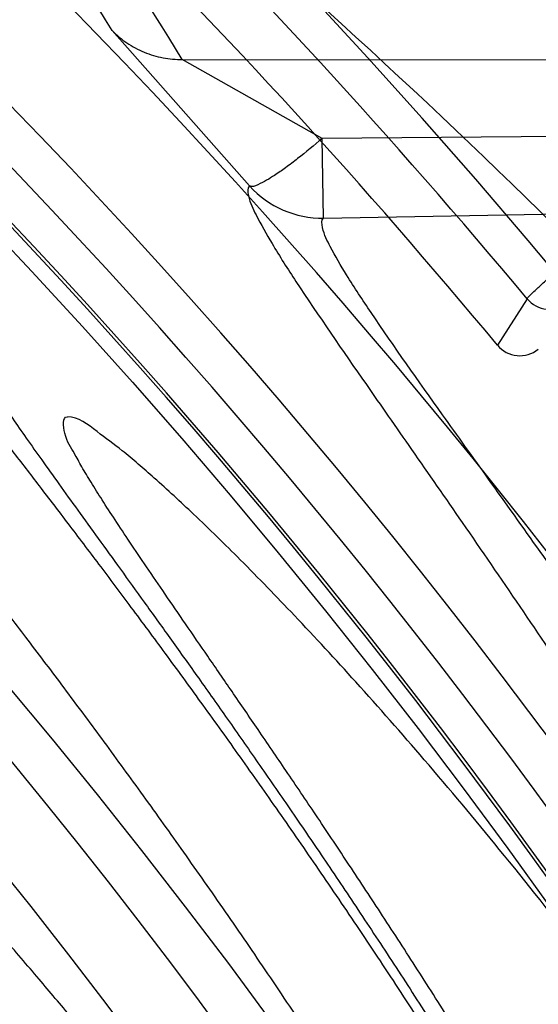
# Model space of a CAD drawing. Header units: millimetres. Extents: x 0 to 297, y 0 to 210.
# Tile 114 of 256: x 145.1857 to 145.2229, y 93.4504 to 93.521. Entities that reach past the tile are written whole.
import ezdxf

# ---------------------------------------------------------------- set-up
doc = ezdxf.new("R2010")
doc.units = ezdxf.units.MM
doc.header["$LTSCALE"] = 16.335
doc.layers.get('0').update_dxf_attribs({"linetype": 'CONTINUOUS'})
for name, color, linetype in [('01_GLOBAL', 7, 'CONTINUOUS'), ('INTFCLR_1', 7, 'CONTINUOUS'), ('INTFCLR_144815', 7, 'CONTINUOUS')]:
    doc.layers.add(name, color=color, linetype=linetype)

msp = doc.modelspace()

# ---------------------------------------------------------------- linework, layer by layer
at = {"color": 7, "linetype": 'Continuous'}
msp.add_circle((145.8748034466, 92.1344639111), 2.66, dxfattribs=at)
at = {"color": 9, "linetype": 'Continuous'}
msp.add_arc((145.8748034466, 92.1344639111), 2.6259090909, 92.9674534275, 177.0325465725, dxfattribs=at)
at = {"layer": '01_GLOBAL', "color": 7, "linetype": 'Continuous'}
msp.add_circle((145.8748034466, 92.1344639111), 2.695, dxfattribs=at)
at = {"layer": 'INTFCLR_1', "color": 6, "linetype": 'Continuous'}
for radius in [0.4224162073, 0.4014439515]:
    msp.add_arc((144.8596077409, 93.1986596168), radius, 270, 90.00000002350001, dxfattribs=at)
at = {"layer": 'INTFCLR_1', "color": 9, "linetype": 'Continuous'}
for points, knots in [([(145.235167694, 93.06803805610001), (145.2359987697, 93.0702994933), (145.2376274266, 93.07486591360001), (145.2407305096, 93.0841265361), (145.2457654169, 93.10074899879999), (145.2504341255, 93.12025903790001), (145.2535169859, 93.1376959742), (145.2548129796, 93.1465996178), (145.2554818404, 93.15174935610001), (145.2570256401, 93.1646779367), (145.2586297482, 93.1867687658), (145.2583725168, 93.2128320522), (145.2571603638, 93.229722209), (145.2563978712, 93.2375211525), (145.2558364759, 93.24270819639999), (145.2541019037, 93.2567080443), (145.2501634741, 93.279125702), (145.2444881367, 93.3010123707), (145.2404287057, 93.31400265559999), (145.2389019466, 93.3186491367), (145.2365792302, 93.32549362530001), (145.2313391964, 93.3398030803), (145.2222901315, 93.3608048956), (145.211984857, 93.38064637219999), (145.2048007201, 93.3928589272), (145.2014430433, 93.39829523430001), (145.1992124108, 93.401838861), (145.1931796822, 93.4111586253), (145.1830706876, 93.4254621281), (145.1690288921, 93.44287479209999), (145.1571354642, 93.4559268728), (145.1488272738, 93.46426968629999), (145.1442335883, 93.4686868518), (145.1378598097, 93.47464399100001), (145.1289384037, 93.4824441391), (145.1192814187, 93.4900126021), (145.1131582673, 93.4943666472), (145.1101748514, 93.49636902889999), (145.1077179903, 93.4979464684), (145.1055301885, 93.4992630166), (145.1036031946, 93.50027403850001), (145.1025200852, 93.5007770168), (145.1016575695, 93.50108464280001), (145.1010609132, 93.5012239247), (145.1005598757, 93.50114822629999), (145.1004622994, 93.50067669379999), (145.1007027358, 93.5001554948), (145.1011202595, 93.49943321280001), (145.1017948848, 93.49852402), (145.1026939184, 93.4974154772), (145.1038249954, 93.4961153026), (145.1051758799, 93.49462279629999), (145.106740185, 93.4929397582), (145.1092045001, 93.4903307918), (145.1127127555, 93.4866635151), (145.1192604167, 93.47979277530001), (145.126411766, 93.4720844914), (145.1329263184, 93.4647171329), (145.1369531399, 93.4600323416), (145.143428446, 93.4523417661), (145.1533417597, 93.43987882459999), (145.1663378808, 93.4217466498), (145.175744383, 93.40694421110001), (145.1819029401, 93.3964078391), (145.1860815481, 93.3889972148), (145.1932904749, 93.3754706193), (145.2029180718, 93.35504416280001), (145.209559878, 93.3380139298), (145.212649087, 93.3291841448)], [0, 0, 0, 0, 0.0103790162, 0.0208837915, 0.0420711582, 0.08518389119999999, 0.1071959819, 0.1183353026, 0.1239410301, 0.1295663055, 0.1744258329, 0.2192337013, 0.2417180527, 0.2473539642, 0.2529903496, 0.2641931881, 0.3081223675, 0.3509244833, 0.3614867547, 0.3667496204, 0.3719934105, 0.3926231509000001, 0.4323812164, 0.470412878, 0.488854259, 0.4934078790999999, 0.4979383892, 0.5068921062, 0.5412323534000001, 0.5733304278, 0.6031976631, 0.6172528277, 0.6240454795, 0.630650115, 0.6548352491, 0.6750685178, 0.6834752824, 0.6871962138, 0.6905460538, 0.6960524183, 0.6981915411, 0.6999110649, 0.7012078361, 0.7020914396, 0.7026255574, 0.7031007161, 0.7038824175, 0.7050749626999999, 0.7066970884, 0.7087489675, 0.7112252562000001, 0.7141187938, 0.7174211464, 0.7211233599, 0.729578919, 0.7392839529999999, 0.762009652, 0.7748693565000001, 0.7816473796, 0.7886214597, 0.8181786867, 0.8502212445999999, 0.8846823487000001, 0.8936821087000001, 0.9027944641, 0.9213301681, 0.9597016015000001, 1, 1, 1, 1]), ([(145.2192099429, 93.32858819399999), (145.2160588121, 93.3373812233), (145.2092828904, 93.35434068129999), (145.1994698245, 93.37466267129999), (145.1921239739, 93.3881167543), (145.1878648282, 93.39548955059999), (145.1815839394, 93.4059779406), (145.1719904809, 93.4207110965), (145.1587431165, 93.4387464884), (145.14864185, 93.45113620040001), (145.1420434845, 93.4587809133), (145.1379380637, 93.4634397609), (145.1312965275, 93.4707650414), (145.124001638, 93.478432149), (145.1173362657, 93.4852461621), (145.1137384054, 93.4889126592), (145.111259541, 93.4914615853), (145.109155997, 93.4936789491), (145.1075467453, 93.4953553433), (145.1039795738, 93.4996598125), (145.1053256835, 93.4996596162)], [0, 0, 0, 0, 0.1351411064, 0.2639657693, 0.3262515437, 0.3568857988, 0.3871506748, 0.5031238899, 0.6110823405, 0.7107727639, 0.7343091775, 0.7571888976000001, 0.8006105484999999, 0.8773801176, 0.9101731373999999, 0.9387430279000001, 0.9512497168, 0.9624026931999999, 0.9805243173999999, 1, 1, 1, 1]), ([(145.1053256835, 93.4996596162), (145.1058354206, 93.4996595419), (145.1084302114, 93.49863302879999), (145.1114097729, 93.4968905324), (145.114679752, 93.49483322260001), (145.1177098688, 93.4928362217), (145.1239326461, 93.4884975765), (145.1337472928, 93.4809600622), (145.1428234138, 93.4731893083), (145.1493077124, 93.4672553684), (145.1539781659, 93.46285851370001), (145.1624222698, 93.4545580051), (145.1745124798, 93.4415729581), (145.1887911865, 93.4242473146), (145.1990766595, 93.4100090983), (145.2052148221, 93.400731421), (145.2074832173, 93.39720574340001), (145.2108964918, 93.3917990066), (145.2181971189, 93.3796576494), (145.2286731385, 93.3599279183), (145.2378781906, 93.33903206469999), (145.2432089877, 93.32479281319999), (145.2455710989, 93.31798419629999), (145.247123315, 93.31336339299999), (145.2512489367, 93.30044977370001), (145.2570185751, 93.2786891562), (145.2610247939, 93.2563880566), (145.262788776, 93.2424626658), (145.2633595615, 93.2373043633), (145.2641347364, 93.22954935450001), (145.2653671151, 93.21275432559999), (145.2656287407, 93.1868333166), (145.2639975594, 93.16486546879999), (145.2624282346, 93.15201095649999), (145.2617481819, 93.1468896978), (145.2604303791, 93.1380345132), (145.2572949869, 93.120689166), (145.2525471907, 93.10128539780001), (145.2474296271, 93.08475977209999), (145.2442749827, 93.0755508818), (145.2426192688, 93.07100993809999), (145.2417743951, 93.0687611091)], [0, 0, 0, 0, 0.0031306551, 0.0166311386, 0.0214593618, 0.0268204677, 0.03892666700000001, 0.0680356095, 0.1027865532, 0.1122690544, 0.1220182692, 0.1421808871, 0.1849821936, 0.2309157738, 0.2799873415, 0.2927705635, 0.2992370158, 0.3057352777, 0.3320402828, 0.3862318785, 0.4428084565, 0.4721382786, 0.4795908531, 0.487069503, 0.5020757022, 0.562848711, 0.6251729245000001, 0.641061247, 0.6490543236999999, 0.6570463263, 0.6889269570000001, 0.7524525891, 0.8160592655, 0.8240370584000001, 0.8319876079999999, 0.8477879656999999, 0.8790177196, 0.9402188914, 0.9703170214, 0.9852457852, 1, 1, 1, 1])]:
    msp.add_open_spline(points, degree=3, knots=knots, dxfattribs=at)
at = {"layer": 'INTFCLR_1', "color": 6, "linetype": 'Continuous'}
for points, knots in [([(145.1350652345, 93.4996596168), (145.1342109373, 93.4996596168), (145.1357546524, 93.496718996), (145.1370803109, 93.4950968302), (145.1392467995, 93.49225027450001), (145.1419201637, 93.4890306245), (145.145337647, 93.4849215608), (145.149332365, 93.4801497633), (145.1536170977, 93.4749597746), (145.1578478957, 93.4697443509), (145.1617862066, 93.46477665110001), (145.1654017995, 93.46011427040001), (145.1686896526, 93.45577766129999), (145.1716611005, 93.4517737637), (145.1743369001, 93.4480934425), (145.176743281, 93.4447208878), (145.1789048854, 93.4416366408), (145.1808385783, 93.4388324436), (145.1825660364, 93.4362898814), (145.1841084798, 93.43398792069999), (145.185490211, 93.43189981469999), (145.1867189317, 93.4300221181), (145.1878098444, 93.42833769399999), (145.1887779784, 93.42682907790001), (145.1896459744, 93.4254651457), (145.1906214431, 93.4239206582), (145.191753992, 93.4221107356), (145.1928766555, 93.42029359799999), (145.1938510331, 93.4187005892), (145.1946912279, 93.4173162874), (145.1956155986, 93.415780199), (145.1966371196, 93.4140663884), (145.1977643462, 93.41215452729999), (145.1990081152, 93.4100186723), (145.2003754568, 93.4076384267), (145.201880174, 93.4049787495), (145.2035347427, 93.4020034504), (145.2053542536, 93.39866660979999), (145.2073580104, 93.3949100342), (145.2095596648, 93.3906775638), (145.2119715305, 93.3859042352), (145.214608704, 93.3805105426), (145.2174929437, 93.37438539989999), (145.220642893, 93.36739491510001), (145.2240752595, 93.35936816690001), (145.227802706, 93.35009965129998), (145.2318351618, 93.3392957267), (145.2361179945, 93.3267082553), (145.2403681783, 93.3126841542), (145.2442872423, 93.297814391), (145.2476657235, 93.2827730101), (145.2504753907, 93.2676905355), (145.2527156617, 93.25262667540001), (145.2543982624, 93.2375790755), (145.2555287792, 93.22258324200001), (145.256117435, 93.20762456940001), (145.2561708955, 93.1927266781), (145.2556951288, 93.17787585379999), (145.2546936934, 93.16307401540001), (145.2531693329, 93.1483330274), (145.2511191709, 93.1336232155), (145.2485428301, 93.1189642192), (145.2454275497, 93.1043242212), (145.2417708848, 93.0897217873), (145.2376203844, 93.07535951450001), (145.2332204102, 93.06193527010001), (145.2288852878, 93.0500177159), (145.2248596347, 93.0398394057), (145.2211587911, 93.03109336), (145.2177663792, 93.0235207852), (145.2146668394, 93.01692434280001), (145.2118379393, 93.01114230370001), (145.2092594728, 93.0060543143), (145.2069119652, 93.0015625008), (145.2047820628, 92.99759337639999), (145.2028538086, 92.9940827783), (145.2011073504, 92.9909675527), (145.1995253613, 92.98819559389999), (145.1980916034, 92.985722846), (145.1967959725, 92.9835200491), (145.1956290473, 92.9815607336), (145.1945782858, 92.97981554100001), (145.1936278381, 92.9782521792), (145.1927650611, 92.97684539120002), (145.1919665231, 92.9755535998), (145.1911689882, 92.97427311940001), (145.1903111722, 92.9729060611), (145.1893416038, 92.97137374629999), (145.1882509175, 92.9696663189), (145.1870226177, 92.9677633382), (145.1856376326, 92.96564257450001), (145.1840803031, 92.96328767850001), (145.1823329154, 92.9606826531), (145.1803729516, 92.95780619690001), (145.1781781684, 92.9546380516), (145.1757236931, 92.9511600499), (145.1729902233, 92.94736262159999), (145.1699514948, 92.94322961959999), (145.1665806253, 92.9387466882), (145.1628687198, 92.93392583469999), (145.1588145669, 92.9287817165), (145.1544498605, 92.9233761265), (145.149996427, 92.9179675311), (145.1458273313, 92.912982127), (145.1422457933, 92.9086810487), (145.1394492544, 92.9053205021), (145.1371773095, 92.9023512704), (145.1358081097, 92.9006787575), (145.134193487, 92.8976596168), (145.1350652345, 92.8976596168)], [0, 0, 0, 0, 0.0038604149, 0.007501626, 0.0124785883, 0.0188917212, 0.0268498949, 0.0364677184, 0.0470694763, 0.05724446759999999, 0.0668187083, 0.0757144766, 0.08390537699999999, 0.0914099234, 0.09824517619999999, 0.1044667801, 0.1101313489, 0.1152642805, 0.1198589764, 0.1240215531, 0.1277856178, 0.1311734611, 0.1341617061, 0.1368541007, 0.1392736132, 0.1414672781, 0.1451087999, 0.148921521, 0.1511192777, 0.1535471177, 0.1562389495, 0.1592204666, 0.1625628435, 0.1662680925, 0.1703891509, 0.1749670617, 0.1800766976, 0.185772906, 0.1921414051, 0.1993155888, 0.2073311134, 0.2163077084, 0.2264451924, 0.2379233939, 0.2509534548, 0.2658909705, 0.2830621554, 0.3030578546, 0.3259639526, 0.3492662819, 0.3725305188, 0.395610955, 0.4185782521, 0.4413347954, 0.4640172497, 0.4865192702, 0.5089682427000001, 0.5313242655, 0.5536477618, 0.5759939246, 0.5982772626, 0.6207472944, 0.6432362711, 0.6658996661, 0.6887559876, 0.7107777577, 0.7297237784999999, 0.7460531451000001, 0.7602331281, 0.7726347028, 0.7835467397, 0.7931663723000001, 0.8017211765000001, 0.8093215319, 0.8160683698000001, 0.8220757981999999, 0.8274205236, 0.83220661, 0.8364980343, 0.8403367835, 0.8437547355, 0.8468031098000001, 0.8495420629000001, 0.8520223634, 0.8542604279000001, 0.8564046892, 0.8588391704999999, 0.8615533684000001, 0.8645986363, 0.8679945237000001, 0.8717882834, 0.8760445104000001, 0.8807522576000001, 0.8859628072, 0.8917731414, 0.8981681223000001, 0.9051985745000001, 0.9129160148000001, 0.9213486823, 0.930543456, 0.9404096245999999, 0.9509435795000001, 0.9619432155, 0.9720502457, 0.9803711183, 0.9870628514, 0.9922716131, 0.9960607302, 1, 1, 1, 1]), ([(145.1350652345, 92.8976596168), (145.1360387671, 92.8976596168), (145.1377271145, 92.8987973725), (145.1403228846, 92.9003600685), (145.1432989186, 92.90252257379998), (145.1469787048, 92.9053401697), (145.1513602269, 92.908937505), (145.156189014, 92.9131306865), (145.1610884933, 92.9176135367), (145.16571304, 92.9220446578), (145.1699506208, 92.9262668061), (145.1738079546, 92.93025140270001), (145.1773032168, 92.9339784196), (145.1804624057, 92.93744342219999), (145.1833068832, 92.9406452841), (145.1858602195, 92.9435862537), (145.1881553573, 92.9462860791), (145.1902110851, 92.9487505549), (145.1920499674, 92.95099242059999), (145.1936917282, 92.95302517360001), (145.195161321, 92.95487020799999), (145.1964960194, 92.95656687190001), (145.197810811, 92.9582571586), (145.1992115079, 92.9600798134), (145.2006985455, 92.9620412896), (145.2021699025, 92.9640097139), (145.203615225, 92.9659689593), (145.2051191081, 92.96803560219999), (145.2067839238, 92.9703578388), (145.2086446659, 92.97299707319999), (145.2107239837, 92.976003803), (145.2130437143, 92.9794328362), (145.2156231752, 92.9833409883), (145.2184823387, 92.9877982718), (145.2216518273, 92.99290263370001), (145.2251614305, 92.9987667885), (145.229038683, 93.00552838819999), (145.2333125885, 93.0133695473), (145.2380078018, 93.0225036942), (145.2431555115, 93.03325044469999), (145.2486552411, 93.04576276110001), (145.2541538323, 93.05964751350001), (145.2592951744, 93.0742866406), (145.2638614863, 93.0891255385), (145.2678132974, 93.10401926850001), (145.2711637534, 93.1189518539), (145.2739112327, 93.1338443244), (145.2760779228, 93.14873712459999), (145.2776685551, 93.1635668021), (145.2786982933, 93.17835697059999), (145.2791763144, 93.1930929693), (145.2791102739, 93.20777733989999), (145.2785051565, 93.2224188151), (145.2773642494, 93.2370081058), (145.2756872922, 93.2515514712), (145.2734729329, 93.2660467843), (145.2707211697, 93.28047186), (145.2674209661, 93.2948590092), (145.2635667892, 93.3091902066), (145.259139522, 93.3234820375), (145.254151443, 93.33766185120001), (145.2488018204, 93.351194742), (145.2434345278, 93.3634522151), (145.238408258, 93.3740016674), (145.2338248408, 93.38297495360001), (145.2296571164, 93.3906774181), (145.2258775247, 93.3973229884), (145.2224553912, 93.4030908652), (145.2193628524, 93.40811759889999), (145.216567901, 93.41251817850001), (145.2140471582, 93.4163762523), (145.2117761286, 93.4197682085), (145.209737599, 93.422748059), (145.2079066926, 93.42537326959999), (145.20627007, 93.4276809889), (145.2048016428, 93.4297213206), (145.203482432, 93.43153041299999), (145.202221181, 93.4332394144), (145.2009100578, 93.4349957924), (145.1994654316, 93.43690657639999), (145.1979774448, 93.438847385), (145.1964846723, 93.44076776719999), (145.1949729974, 93.4426876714), (145.1933137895, 93.4447656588), (145.1914604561, 93.4470505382), (145.1893845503, 93.4495659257), (145.1870661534, 93.45232249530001), (145.1844777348, 93.45533473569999), (145.1815962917, 93.45861035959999), (145.1783918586, 93.4621590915), (145.174841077, 93.46597939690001), (145.1709238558, 93.47006182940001), (145.1666153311, 93.47439075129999), (145.1619164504, 93.47892812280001), (145.1569054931, 93.4835493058), (145.1519289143, 93.48790146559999), (145.1473729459, 93.4916672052), (145.1435388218, 93.4946187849), (145.1404516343, 93.4968744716), (145.1377826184, 93.49848721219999), (145.1360568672, 93.4996596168), (145.1350652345, 93.4996596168)], [0, 0, 0, 0, 0.0042187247, 0.0081401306, 0.0133978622, 0.0200459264, 0.0282638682, 0.0379443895, 0.0477615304, 0.05703690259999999, 0.0656973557, 0.0736821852, 0.0810680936, 0.0878383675, 0.0940009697, 0.0996271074, 0.1047154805, 0.1093563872, 0.1135342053, 0.1172803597, 0.1206792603, 0.1237557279, 0.1266349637, 0.1299589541, 0.1337168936, 0.1373013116, 0.1406085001, 0.1442672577, 0.148377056, 0.1529904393, 0.1582606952, 0.164218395, 0.1709303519, 0.1785521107, 0.1871652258, 0.1969659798, 0.2081658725, 0.2209392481, 0.2356613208, 0.2526660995, 0.2725685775, 0.2948769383, 0.3173640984, 0.3397873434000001, 0.3621386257, 0.3841211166, 0.4060891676, 0.4277469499, 0.4493218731, 0.470705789, 0.4919793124, 0.5131981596, 0.5343255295, 0.5554668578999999, 0.5765984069, 0.5977513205, 0.6189954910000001, 0.6402209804, 0.6617015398, 0.6832900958, 0.7050415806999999, 0.7268239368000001, 0.7463339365, 0.7630160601, 0.7774553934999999, 0.7899931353, 0.8009638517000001, 0.8105830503, 0.8190545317, 0.8265380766, 0.8331730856, 0.8390248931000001, 0.8442268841, 0.8488182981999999, 0.8528943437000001, 0.8564866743, 0.8597116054, 0.8625968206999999, 0.8656908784, 0.8692094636, 0.8729771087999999, 0.8762884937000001, 0.879749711, 0.8835661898, 0.8878115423, 0.8924986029, 0.8976989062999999, 0.9034198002, 0.9097088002, 0.9166034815, 0.9241390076, 0.9323094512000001, 0.9411199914, 0.9506041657, 0.9606137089, 0.9706541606, 0.9792553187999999, 0.9862062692, 0.9916647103, 0.9957028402, 1, 1, 1, 1])]:
    msp.add_open_spline(points, degree=3, knots=knots, dxfattribs=at)
at = {"layer": 'INTFCLR_144815', "color": 9, "linetype": 'Continuous'}
for p, q in [((145.1923772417, 93.52021755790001), (145.2022340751, 93.50907616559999)), ((145.1974079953, 93.5181445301), (145.3833866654, 93.5180006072)), ((145.2074409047, 93.51248948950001), (145.1974079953, 93.5181445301)), ((145.3950393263, 93.51405018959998), (145.207440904, 93.51248948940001)), ((145.207540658, 93.50677599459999), (145.2074409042, 93.51248948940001)), ((145.207540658, 93.50677599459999), (145.4045793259, 93.5102161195)), ((145.222123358, 93.50099713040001), (145.21999598, 93.49766791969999))]:
    msp.add_line(p, q, dxfattribs=at)
at = {"layer": 'INTFCLR_144815', "color": 6, "linetype": 'Continuous'}
for radius in [0.4466793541, 0.4256665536]:
    msp.add_circle((144.8596077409, 93.1986596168), radius, dxfattribs=at)
for centre, radius, start, end in [((144.8596077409, 93.1986596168), 0.6157754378, 313.9937911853, 154.5150993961), ((144.8596077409, 93.1986596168), 0.5947754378, 312.9543589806, 154.5144414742), ((144.8596077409, 93.1986596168), 0.5751005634, 282.2440355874, 71.2863570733), ((144.8596077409, 93.1986596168), 0.4627266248, 45.0000000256, 314.9999999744), ((144.8596077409, 93.1986596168), 0.4618985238, 44.999999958, 315.000000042), ((144.8596077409, 93.1986596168), 0.4169682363, 25.6072723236, 64.3927276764), ((144.8596077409, 93.1986596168), 0.4537777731, 308.490992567, 51.50900743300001), ((144.8596077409, 93.1986596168), 0.3959554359, 27.0737153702, 62.92628462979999), ((144.8596077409, 93.1986596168), 0.4682794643, 39.6819480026, 45.0983368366), ((144.8596077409, 93.1986596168), 0.4747905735, 316.9838592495, 43.0161407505), ((144.8596077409, 93.1986596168), 0.4480128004, 313.9992414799, 46.00075850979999), ((145.2237361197, 93.5023432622), 0.0021006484, 219.8509090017, 308.9018966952), ((145.221611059, 93.4990099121), 0.0020999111, 219.7232854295, 309.0303168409)]:
    msp.add_arc(centre, radius, start, end, dxfattribs=at)
at = {"layer": 'INTFCLR_144815', "color": 9, "linetype": 'Continuous'}
for centre, radius, start, end in [((144.8596077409, 93.1986596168), 0.5712784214, 292.4997540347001, 54.0964566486), ((144.8596102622, 93.19866079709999), 0.5153523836, 292.4997540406, 54.09645665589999), ((144.8596257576, 93.1986639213), 0.5066391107, 311.2505121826, 48.7494878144), ((144.8451713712, 93.30844237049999), 0.4066947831, 31.3807382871, 39.5495269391), ((144.8450203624, 93.3016680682), 0.4135687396, 31.5629655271, 39.7106601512), ((144.856240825, 93.1470300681), 0.5378691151, 41.6203156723, 47.9152908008), ((144.8596077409, 93.1986596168), 0.4720440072, 39.8280604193, 45.2874589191), ((144.859607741, 93.1986596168), 0.4617768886, 314.0862202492, 45.9137797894), ((144.8596077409, 93.1986596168), 0.450734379, 313.8592910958, 46.1407088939), ((144.8565207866, 93.1332772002), 0.5236497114, 43.1339494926, 48.0227414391), ((144.8596077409, 93.1986596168), 0.4477854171, 314.0319604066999, 45.9680396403), ((145.2074233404, 93.5137765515), 0.007001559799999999, 222.1699764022, 270.9600886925)]:
    msp.add_arc(centre, radius, start, end, dxfattribs=at)
at = {"layer": 'INTFCLR_144815', "color": 6, "linetype": 'Continuous'}
for points, knots in [([(145.2221233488, 93.50099714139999), (145.2222754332, 93.501226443), (145.2227002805, 93.5015769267), (145.2233423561, 93.5021856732), (145.224122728, 93.5028685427), (145.2250737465, 93.5036985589), (145.2261962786, 93.5046613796), (145.2274832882, 93.50575645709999), (145.2289269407, 93.5069753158), (145.2305112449, 93.50830480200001), (145.2322214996, 93.50973224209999), (145.2340474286, 93.5112494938), (145.2359824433, 93.51285115), (145.2380088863, 93.514522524), (145.2401071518, 93.51624714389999), (145.2422540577, 93.5180060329), (145.2444407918, 93.5197925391), (145.2466661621, 93.52160568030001), (145.2481642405, 93.5228228), (145.2489210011, 93.5234367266)], [0, 0, 0, 0, 0.0236120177, 0.046361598, 0.0762615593, 0.1124605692, 0.1547326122, 0.2031531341, 0.2574791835, 0.3168661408, 0.3806367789, 0.4486456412, 0.5205927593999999, 0.5961926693, 0.6740607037, 0.7536702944, 0.834362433, 0.9163764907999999, 1, 1, 1, 1]), ([(145.2825648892, 93.1986596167), (145.2825648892, 93.2008594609), (145.282532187, 93.2052597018), (145.2823850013, 93.21185978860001), (145.2821395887, 93.21845988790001), (145.2817957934, 93.22506001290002), (145.2813534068, 93.23166003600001), (145.2808121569, 93.23825992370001), (145.280171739, 93.24485936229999), (145.2794317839, 93.2514581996), (145.2785919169, 93.2580559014), (145.2776516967, 93.26465215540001), (145.2766107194, 93.271246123), (145.2754685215, 93.27783720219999), (145.2742247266, 93.2844241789), (145.2728788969, 93.2910061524), (145.2714307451, 93.2975814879), (145.2698799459, 93.3041488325), (145.2682264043, 93.31070599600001), (145.2664700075, 93.317251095), (145.2646109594, 93.3237813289), (145.2626494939, 93.33029415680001), (145.260586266, 93.33678604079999), (145.2584220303, 93.3432536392), (145.2561580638, 93.3496926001), (145.2537958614, 93.3560986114), (145.2513375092, 93.3624664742), (145.2487855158, 93.3687907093), (145.2461430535, 93.37506509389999), (145.243413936, 93.3812828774), (145.2406027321, 93.38743667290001), (145.2377148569, 93.39351842), (145.2347566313, 93.3995194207), (145.2317353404, 93.40543037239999), (145.2286592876, 93.41124140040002), (145.2255378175, 93.4169421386), (145.2223813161, 93.42252182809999), (145.2192011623, 93.4279694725), (145.2160096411, 93.4332740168), (145.2128197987, 93.4384245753), (145.2096452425, 93.4434106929), (145.2064998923, 93.4482226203), (145.2033976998, 93.4528515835), (145.2003523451, 93.4572900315), (145.1973769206, 93.4615318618), (145.1944836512, 93.4655725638), (145.1916836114, 93.46940935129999), (145.1889866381, 93.47304103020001), (145.1864013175, 93.4764677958), (145.1839350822, 93.4796909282), (145.1815937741, 93.4827132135), (145.1793814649, 93.48553902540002), (145.1773002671, 93.4881744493), (145.1753509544, 93.49062643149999), (145.1735333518, 93.4929022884), (145.1718468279, 93.4950091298), (145.1702903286, 93.49695386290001), (145.168862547, 93.49874305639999), (145.1675620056, 93.5003828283), (145.1663872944, 93.5018788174), (145.1653367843, 93.5032358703), (145.1644092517, 93.5044595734), (145.1636017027, 93.5055518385), (145.1629160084, 93.5065249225), (145.1623391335, 93.5073583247), (145.1618093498, 93.5082894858), (145.161227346, 93.5089558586), (145.1612445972, 93.5101538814), (145.1615550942, 93.5101594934)], [0, 0, 0, 0, 0.0193188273, 0.0386418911, 0.05797372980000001, 0.0773181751, 0.0966800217, 0.1160624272, 0.1354702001, 0.1549057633, 0.1743738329, 0.1938759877, 0.2134167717, 0.2329964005, 0.2526187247, 0.2722829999, 0.2919923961, 0.3117443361, 0.3315407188, 0.3513772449, 0.37125414, 0.391164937, 0.4111075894, 0.4310729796, 0.4510561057, 0.4710451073, 0.4910305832, 0.5109984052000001, 0.5309330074, 0.5508166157, 0.5706284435, 0.590344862, 0.6099392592, 0.6293819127, 0.6486401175, 0.6676780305, 0.6864570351, 0.7049360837, 0.7230721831, 0.7408210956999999, 0.7581383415, 0.7749801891, 0.7913047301, 0.8070730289, 0.822250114, 0.8368060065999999, 0.8507161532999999, 0.8639624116, 0.8765312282, 0.8884132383, 0.8996029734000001, 0.9101049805, 0.9199296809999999, 0.9290934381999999, 0.9376135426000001, 0.9455077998, 0.9527934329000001, 0.9594885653, 0.9656100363, 0.9711731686, 0.9761922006, 0.9806816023, 0.9846553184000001, 0.9881278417, 0.9911127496, 0.9936230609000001, 0.9972727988, 1, 1, 1, 1]), ([(145.1715348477, 92.8871597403), (145.1712150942, 92.887165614), (145.1712119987, 92.888398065), (145.1717859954, 92.8890887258), (145.1723169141, 92.8900495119), (145.1728921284, 92.8909093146), (145.1735763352, 92.8919125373), (145.1743814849, 92.8930382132), (145.17530592, 92.89429876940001), (145.1763525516, 92.89569628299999), (145.1775225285, 92.8972363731), (145.1788179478, 92.8989246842), (145.1802417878, 92.90076905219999), (145.1817966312, 92.902777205), (145.1834827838, 92.9049546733), (145.1852973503, 92.907303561), (145.1872357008, 92.90982438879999), (145.189295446, 92.9125211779), (145.1914790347, 92.9154049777), (145.1937896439, 92.9184888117), (145.1962240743, 92.9217782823), (145.1987743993, 92.92527328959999), (145.2014309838, 92.9289717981), (145.2041860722, 92.9328747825), (145.2070298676, 92.9369806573), (145.2099514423, 92.9412863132), (145.2129388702, 92.94578706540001), (145.215979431, 92.95047669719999), (145.2190598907, 92.95534762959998), (145.2221667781, 92.9603911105), (145.2252866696, 92.9655974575), (145.2284064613, 92.9709563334), (145.2315136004, 92.9764570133), (145.2345962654, 92.98208862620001), (145.2376434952, 92.98784036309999), (145.2406452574, 92.99370162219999), (145.2435925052, 92.99966217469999), (145.2464771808, 93.005712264), (145.2492921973, 93.01184268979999), (145.2520314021, 93.01804486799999), (145.2546894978, 93.0243108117), (145.2572619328, 93.0306330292), (145.2597453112, 93.03700571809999), (145.2621317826, 93.0434101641), (145.2644188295, 93.0498389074), (145.2666074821, 93.05629353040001), (145.2687002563, 93.0627819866), (145.2706975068, 93.0693065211), (145.2725965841, 93.0758590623), (145.2743963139, 93.08243582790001), (145.2760946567, 93.0890285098), (145.2776905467, 93.0956308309), (145.2791843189, 93.1022416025), (145.2805765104, 93.10886063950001), (145.2818676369, 93.1154879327), (145.2830580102, 93.12212274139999), (145.2841477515, 93.12876325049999), (145.2851369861, 93.1354072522), (145.2860260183, 93.1420534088), (145.2868152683, 93.14870134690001), (145.2875051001, 93.1553505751), (145.2880958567, 93.16200073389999), (145.2885878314, 93.1686513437), (145.2889813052, 93.17530234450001), (145.289276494, 93.18195348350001), (145.2894735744, 93.1886048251), (145.2895726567, 93.1952561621), (145.2895738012, 93.20190757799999), (145.2894770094, 93.20855889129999), (145.2892822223, 93.2152102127), (145.2889893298, 93.2218613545), (145.2885981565, 93.228512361), (145.2881084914, 93.23516293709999), (145.2875200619, 93.2418129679), (145.2868325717, 93.24846205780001), (145.2860456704, 93.2551099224), (145.2851589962, 93.26175603), (145.2841721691, 93.2683997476), (145.2830848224, 93.2750402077), (145.2818965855, 93.2816764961), (145.2806070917, 93.2883076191), (145.2792161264, 93.2949318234), (145.2777236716, 93.3015466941), (145.27612979, 93.30814986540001), (145.2744344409, 93.314739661), (145.2726374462, 93.3213150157), (145.2707388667, 93.3278740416), (145.2687392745, 93.3344133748), (145.2666397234, 93.34092869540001), (145.2644415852, 93.34741542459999), (145.2621464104, 93.3538691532), (145.2597562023, 93.3602849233), (145.2572735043, 93.3666571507), (145.2547014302, 93.37297970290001), (145.2520437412, 93.3792458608), (145.2493049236, 93.3854482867), (145.2464902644, 93.3915790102), (145.2436059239, 93.39762942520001), (145.240658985, 93.4035903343), (145.2376574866, 93.4094520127), (145.2346104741, 93.4152042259), (145.231527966, 93.4208363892), (145.2284209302, 93.42633767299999), (145.2253011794, 93.4316972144), (145.2221812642, 93.4369042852), (145.2190742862, 93.44194854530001), (145.2159936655, 93.44682031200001), (145.2129528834, 93.4515108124), (145.209965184, 93.45601244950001), (145.207043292, 93.4603189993), (145.2041991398, 93.4644257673), (145.2014436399, 93.4683296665), (145.1987864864, 93.47202925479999), (145.1962360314, 93.47552468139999), (145.1937992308, 93.47881756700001), (145.1914816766, 93.48191080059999), (145.1892876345, 93.484808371), (145.1872201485, 93.487515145), (145.1852811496, 93.49003667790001), (145.1834716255, 93.49237897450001), (145.1817917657, 93.4945483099), (145.1802410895, 93.4965510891), (145.1788186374, 93.4983936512), (145.1775230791, 93.5000821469), (145.1763528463, 93.5016225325), (145.1753062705, 93.5030200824), (145.1743814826, 93.5042807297), (145.1735770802, 93.50540657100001), (145.1728902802, 93.5064096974), (145.1723225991, 93.507270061), (145.1718630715, 93.5080606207), (145.171402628, 93.5088026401), (145.1710534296, 93.51015065), (145.1715348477, 93.5101594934)], [0, 0, 0, 0, 0.0014103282, 0.0032894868, 0.0045784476, 0.006109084, 0.0078878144, 0.009921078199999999, 0.0122159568, 0.0147800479, 0.0176210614, 0.0207450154, 0.0241645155, 0.0278962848, 0.0319450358, 0.0363094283, 0.0409856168, 0.0459681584, 0.0512740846, 0.0569372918, 0.0629614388, 0.06932079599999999, 0.0760170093, 0.0830428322, 0.09038864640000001, 0.09804223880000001, 0.1059886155, 0.1142106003, 0.1226891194, 0.1314036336, 0.1403327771, 0.1494548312, 0.1587482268, 0.1681920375, 0.1777662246, 0.1874518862, 0.1972313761, 0.2070885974, 0.2170088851, 0.2269790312, 0.2369874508, 0.247023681, 0.2570780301, 0.2671479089, 0.2771627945, 0.2871678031, 0.297203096, 0.3072268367, 0.3172573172, 0.3272873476, 0.3372951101, 0.3472786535, 0.3572404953, 0.3671820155, 0.3771057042, 0.38701475, 0.3969071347, 0.4067804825, 0.4166362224, 0.4264761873, 0.4363022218, 0.4461151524, 0.4559173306, 0.4657100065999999, 0.4754958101, 0.4852761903, 0.4950537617, 0.5048299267, 0.514607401, 0.5243876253, 0.5341732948, 0.5439658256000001, 0.5537677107, 0.5635801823, 0.5734055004, 0.5832449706, 0.5931003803, 0.6029729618, 0.6128636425, 0.6227732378, 0.6327028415, 0.6426530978, 0.6526214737, 0.6626060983, 0.6726078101, 0.6826271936, 0.6926651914, 0.7027189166, 0.7127821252, 0.7228511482, 0.7329216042, 0.7429877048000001, 0.7530428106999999, 0.7630790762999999, 0.7730874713, 0.7830577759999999, 0.7929782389, 0.8028356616, 0.8126154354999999, 0.8223014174, 0.8318761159, 0.8413205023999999, 0.8506146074, 0.8597374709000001, 0.8686675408, 0.8773831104, 0.8858627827, 0.8940860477, 0.9020337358, 0.9096886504, 0.9170358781, 0.9240630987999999, 0.9307608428, 0.9371226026, 0.9431446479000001, 0.9488258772, 0.9541674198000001, 0.9591725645, 0.9638462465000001, 0.9681947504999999, 0.9722253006, 0.9759458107, 0.979364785, 0.9824904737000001, 0.9853313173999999, 0.9878955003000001, 0.9901906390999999, 0.9922241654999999, 0.994002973, 0.9955336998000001, 0.9968227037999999, 0.9978766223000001, 1, 1, 1, 1]), ([(145.1421340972, 93.4996596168), (145.141854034, 93.4996596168), (145.1417650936, 93.498601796), (145.1424894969, 93.4977698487), (145.143367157, 93.4962691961), (145.1447612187, 93.49448485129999), (145.1465613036, 93.492177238), (145.148808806, 93.4894292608), (145.15150356, 93.48616244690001), (145.1546511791, 93.4823613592), (145.1582867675, 93.4779389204), (145.1624048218, 93.4728576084), (145.16699477, 93.4670702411), (145.1720315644, 93.46053863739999), (145.1774486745, 93.4532686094), (145.1831935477, 93.445241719), (145.1891616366, 93.4365115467), (145.19527173, 93.4271030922), (145.2014126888, 93.41709921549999), (145.2074988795, 93.4065585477), (145.2134387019, 93.39557045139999), (145.2191667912, 93.3841990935), (145.2246200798, 93.3725257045), (145.2297609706, 93.360599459), (145.2345518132, 93.3484875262), (145.2389754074, 93.3362234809), (145.2430148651, 93.3238532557), (145.246661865, 93.31140872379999), (145.2499164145, 93.2989040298), (145.2527714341, 93.2863849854), (145.2552383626, 93.273827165), (145.2573125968, 93.2612798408), (145.2590034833, 93.2487156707), (145.2603109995, 93.2361743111), (145.2612405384, 93.2236464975), (145.2617956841, 93.2111436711), (145.2619187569, 93.2028180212), (145.2619187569, 93.198659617)], [0, 0, 0, 0, 0.0025344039, 0.005901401, 0.0109295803, 0.0177704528, 0.0265540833, 0.0373505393, 0.04991676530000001, 0.0648695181, 0.0820131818, 0.1017234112, 0.1240566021, 0.1488553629, 0.1763609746, 0.2060970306, 0.2381748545, 0.2720515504, 0.3076064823, 0.3443876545, 0.3821831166, 0.4206251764, 0.4595934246, 0.4987613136, 0.5381325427, 0.5774437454, 0.6167240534, 0.6558745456, 0.6947773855, 0.7336358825, 0.7720551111, 0.8105726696, 0.8487051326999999, 0.8867612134, 0.9246626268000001, 0.9623689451, 1, 1, 1, 1]), ([(145.1816919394, 93.4996596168), (145.1813689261, 93.4996596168), (145.181354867, 93.4984164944), (145.1818990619, 93.4977049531), (145.1824036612, 93.4967241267), (145.1829511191, 93.4958450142), (145.1836029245, 93.49481997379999), (145.1843702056, 93.4936699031), (145.1852510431, 93.4923828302), (145.1862478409, 93.4909569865), (145.1873615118, 93.4893868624), (145.1885933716, 93.48766759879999), (145.1899443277, 93.4857938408), (145.1914151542, 93.48376000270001), (145.1930061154, 93.48156053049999), (145.1947171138, 93.47918971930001), (145.1965473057, 93.47664219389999), (145.1984952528, 93.47391268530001), (145.2005585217, 93.47099658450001), (145.2027337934, 93.46788981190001), (145.2050166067, 93.46458923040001), (145.207401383, 93.4610926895), (145.2098813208, 93.4573992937), (145.2124484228, 93.45350951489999), (145.2150935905, 93.44942523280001), (145.2178067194, 93.44514979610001), (145.2205768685, 93.4406879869), (145.2233924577, 93.436045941), (145.2262415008, 93.43123100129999), (145.2291118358, 93.4262515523), (145.2319913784, 93.42111677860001), (145.2348683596, 93.4158364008), (145.2377314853, 93.4104204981), (145.2405700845, 93.4048793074), (145.2433742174, 93.39922304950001), (145.2461347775, 93.3934617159), (145.2488435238, 93.3876049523), (145.2514930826, 93.381661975), (145.2540769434, 93.37564147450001), (145.2565894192, 93.3695515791), (145.2590255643, 93.3633999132), (145.2613812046, 93.35719337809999), (145.2636527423, 93.3509384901), (145.2658372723, 93.34464092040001), (145.2679322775, 93.3383061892), (145.2699358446, 93.3319388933), (145.2718463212, 93.32554360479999), (145.2736625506, 93.3191239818), (145.275383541, 93.3126837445), (145.2770086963, 93.30622572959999), (145.2785375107, 93.29975290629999), (145.2799697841, 93.29326740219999), (145.281305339, 93.2867715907), (145.282544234, 93.2802670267), (145.2836865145, 93.2737555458), (145.2847323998, 93.2672381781), (145.285682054, 93.2607163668), (145.2865357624, 93.2541907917), (145.2872937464, 93.2476625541), (145.2879563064, 93.24113198), (145.2885236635, 93.2345999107), (145.2889960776, 93.22806647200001), (145.2893737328, 93.22153232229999), (145.2896568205, 93.2149974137), (145.2898454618, 93.208462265), (145.2899397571, 93.20192674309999), (145.2899397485, 93.1953913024), (145.2898454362, 93.18885579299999), (145.2896567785, 93.1823206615), (145.2893736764, 93.175785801), (145.2889960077, 93.1692516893), (145.2885235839, 93.1627183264), (145.2879562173, 93.1561863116), (145.2872936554, 93.1496558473), (145.2865356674, 93.1431276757), (145.2856819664, 93.136602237), (145.2847323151, 93.130080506), (145.283686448, 93.1235632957), (145.2825441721, 93.1170518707), (145.2813053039, 93.1105474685), (145.2799697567, 93.1040517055), (145.2785375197, 93.0975663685), (145.277008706, 93.091093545), (145.2753835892, 93.0846356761), (145.2736625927, 93.0781954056), (145.2718464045, 93.07177591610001), (145.2699359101, 93.0653805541), (145.2679323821, 93.0590133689), (145.2658373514, 93.05267854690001), (145.2636528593, 93.0463810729), (145.2613812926, 93.04012609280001), (145.2590256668, 93.03391958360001), (145.2565895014, 93.0277678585), (145.2540770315, 93.0216779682), (145.2514931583, 93.01565743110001), (145.2488435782, 93.00971440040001), (145.2461348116, 93.0038575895), (145.2433742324, 92.99809621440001), (145.2405700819, 92.9924399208), (145.2377314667, 92.9868986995), (145.2348683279, 92.98148277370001), (145.2319913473, 92.9762023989), (145.2291118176, 92.97106764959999), (145.2262415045, 92.9660882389), (145.2233924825, 92.9612733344), (145.220576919, 92.95663132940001), (145.2178068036, 92.95216957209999), (145.2150937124, 92.9478941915), (145.2124485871, 92.9438099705), (145.2098815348, 92.9399202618), (145.2074016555, 92.9362269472), (145.2050169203, 92.9327304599), (145.2027341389, 92.9294299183), (145.2005588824, 92.9263231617), (145.1984956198, 92.92340706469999), (145.1965476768, 92.9206775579), (145.1947174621, 92.918129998), (145.1930064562, 92.91575917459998), (145.1914154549, 92.9135596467), (145.1899446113, 92.91152578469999), (145.1885936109, 92.9096519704), (145.1873617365, 92.9079326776), (145.1862480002, 92.9063625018), (145.1852512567, 92.9049366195), (145.1843701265, 92.90364951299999), (145.1836036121, 92.902499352), (145.1829493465, 92.90147443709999), (145.1824091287, 92.9005947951), (145.1819724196, 92.8997882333), (145.1815362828, 92.8990246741), (145.1812048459, 92.8976596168), (145.1816919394, 92.8976596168)], [0, 0, 0, 0, 0.0014863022, 0.0034583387, 0.00480742, 0.0064070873, 0.008263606, 0.0103831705, 0.0127725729, 0.0154385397, 0.018388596, 0.0216299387, 0.0251705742, 0.0290176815, 0.0331791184, 0.0376612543, 0.0424708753, 0.0476126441, 0.053091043, 0.05890788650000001, 0.0650637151, 0.071556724, 0.0783824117, 0.08553378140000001, 0.09300120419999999, 0.1007725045, 0.1088330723, 0.1171662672, 0.125753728, 0.1345758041, 0.1436120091, 0.1528416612, 0.1622443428, 0.1717998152, 0.1814887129, 0.1912927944, 0.2011949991, 0.2111795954, 0.2212322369, 0.2313400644, 0.2414915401, 0.251676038, 0.2618853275, 0.272110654, 0.2823462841, 0.2925853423, 0.3028240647, 0.3130572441, 0.3232827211, 0.3334966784, 0.3436983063, 0.353884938, 0.364056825, 0.3742120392, 0.3843517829, 0.3944749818, 0.4045834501, 0.4146764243, 0.4247563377, 0.4348229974, 0.4448791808, 0.4549248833, 0.4649631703, 0.4749943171, 0.4850215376, 0.4950452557, 0.505068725, 0.5150924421, 0.5251196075, 0.5351507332, 0.5451888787, 0.5552345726, 0.5652905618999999, 0.5753571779, 0.5854368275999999, 0.5955298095, 0.6056379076, 0.615761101, 0.6259004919, 0.6360558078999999, 0.6462271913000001, 0.6564139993, 0.6666151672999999, 0.6768294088, 0.6870543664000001, 0.6972879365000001, 0.7075261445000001, 0.7177656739, 0.7280008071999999, 0.7382265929, 0.7484354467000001, 0.7586203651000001, 0.7687717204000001, 0.7788795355, 0.7889322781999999, 0.7989169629, 0.8088192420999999, 0.8186233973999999, 0.8283123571, 0.8378678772, 0.8472706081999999, 0.8565002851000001, 0.8655364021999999, 0.8743584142, 0.8829458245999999, 0.8912789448, 0.8993394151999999, 0.9071106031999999, 0.9145779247, 0.9217291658, 0.9285546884, 0.9350475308, 0.9412033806, 0.9470201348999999, 0.9524985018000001, 0.9576403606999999, 0.9624499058, 0.9669322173, 0.9710936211, 0.9749409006, 0.978481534, 0.9817230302, 0.984673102, 0.9873392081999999, 0.9897286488, 0.9918483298, 0.9937048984, 0.9953046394, 0.9966537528, 0.9977587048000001, 1, 1, 1, 1]), ([(145.290839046, 93.1986596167), (145.290839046, 93.20100712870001), (145.2908026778, 93.2057026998), (145.2906389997, 93.212745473), (145.2903661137, 93.2197876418), (145.2899838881, 93.22682885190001), (145.2894921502, 93.2338686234), (145.2888906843, 93.2409064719), (145.2881792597, 93.2479416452), (145.2873576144, 93.25497342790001), (145.2864255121, 93.2620007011), (145.2853827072, 93.26902237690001), (145.2842290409, 93.2760368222), (145.2829643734, 93.2830424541), (145.2815887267, 93.2900370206), (145.2801021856, 93.29701830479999), (145.2785050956, 93.3039832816), (145.2767979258, 93.3109289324), (145.2749815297, 93.3178512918), (145.2730569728, 93.3247463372), (145.2710258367, 93.33160902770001), (145.2688900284, 93.33843418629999), (145.2666520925, 93.34521564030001), (145.2643151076, 93.3519467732), (145.2618829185, 93.3586200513), (145.2593601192, 93.3652272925), (145.2567521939, 93.3717594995), (145.2540656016, 93.3782068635), (145.251307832, 93.3845588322), (145.2484874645, 93.3908041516), (145.2456141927, 93.39693096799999), (145.2426988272, 93.40292694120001), (145.2397532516, 93.4087794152), (145.2367903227, 93.4144756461), (145.2338237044, 93.42000308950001), (145.2308676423, 93.4253497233), (145.2279367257, 93.4305043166), (145.2250455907, 93.4354567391), (145.2222085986, 93.44019824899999), (145.2194395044, 93.4447217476), (145.2167511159, 93.4490220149), (145.214155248, 93.4530954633), (145.2116626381, 93.4569399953), (145.2092828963, 93.4605548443), (145.2070237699, 93.4639414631), (145.2048909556, 93.4671035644), (145.2028881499, 93.4700468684), (145.2010177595, 93.4727779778), (145.1992812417, 93.4753038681), (145.1976794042, 93.4776315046), (145.1962125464, 93.47976762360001), (145.1948806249, 93.48171876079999), (145.1936832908, 93.4834905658), (145.19262015, 93.4850896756), (145.1916900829, 93.48651775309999), (145.1908931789, 93.4877905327), (145.19022483, 93.48887961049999), (145.1895787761, 93.49010375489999), (145.1889756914, 93.4909496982), (145.1887748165, 93.49252444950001), (145.1891690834, 93.49253133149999)], [0, 0, 0, 0, 0.02225245, 0.0445093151, 0.0667750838, 0.0890537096, 0.1113496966, 0.1336661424, 0.1560071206, 0.1783746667, 0.2007723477, 0.2232005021, 0.2456615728, 0.2681539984, 0.2906786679, 0.3132316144, 0.3358115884, 0.3584115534, 0.3810274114, 0.4036483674, 0.4262663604, 0.4488666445, 0.4714362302, 0.493956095, 0.516405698, 0.5387611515, 0.5609948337, 0.5830754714, 0.6049679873, 0.6266337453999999, 0.648030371, 0.6691122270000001, 0.6898308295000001, 0.7101353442, 0.7299737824, 0.7492942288, 0.7680459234, 0.7861801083, 0.8036519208, 0.8204214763, 0.8364545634, 0.8517244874, 0.8662078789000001, 0.8798864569, 0.8927486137, 0.9047971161, 0.9160413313, 0.9264952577, 0.9361748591, 0.945097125, 0.9532791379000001, 0.9607380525, 0.9674902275, 0.9735510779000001, 0.9789355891, 0.9836595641, 0.9877384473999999, 0.9911880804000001, 0.9962621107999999, 1, 1, 1, 1]), ([(145.3115000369, 93.1986596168), (145.3115000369, 93.2031217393), (145.3113603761, 93.2120507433), (145.3107329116, 93.22543989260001), (145.3096849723, 93.23882489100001), (145.308214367, 93.2522021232), (145.3063175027, 93.2655665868), (145.3039919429, 93.2789103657), (145.3012336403, 93.29222144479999), (145.2980413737, 93.3054844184), (145.2944139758, 93.31867832), (145.2903552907, 93.3317769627), (145.2858713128, 93.34474611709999), (145.2809768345, 93.3575447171), (145.2756920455, 93.37012086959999), (145.2700508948, 93.3824159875), (145.2640962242, 93.394358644), (145.2578895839, 93.405870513), (145.2515062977, 93.4168658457), (145.2450357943, 93.4272568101), (145.2385803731, 93.4369609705), (145.2322471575, 93.4459046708), (145.2261431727, 93.4540335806), (145.2203622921, 93.46131323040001), (145.2149878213, 93.46773797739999), (145.2100767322, 93.473319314), (145.2056691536, 93.4780908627), (145.2017857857, 93.4820910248), (145.1984327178, 93.48537822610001), (145.1956088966, 93.4879695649), (145.1933015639, 93.48999270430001), (145.1912894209, 93.49143866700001), (145.1899601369, 93.49254513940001), (145.1891690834, 93.49253133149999)], [0, 0, 0, 0, 0.0408499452, 0.0817377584, 0.1226908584, 0.1637418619, 0.2049215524, 0.2462459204, 0.2877224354, 0.329349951, 0.3711123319, 0.4129705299, 0.4548685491, 0.4967167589, 0.5383929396, 0.579731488, 0.6205367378, 0.6605415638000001, 0.6994421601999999, 0.7369113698, 0.7725873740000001, 0.8061275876, 0.8372253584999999, 0.8656390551, 0.8912193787, 0.9139002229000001, 0.9336943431, 0.9506758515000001, 0.9649483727, 0.9766362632, 0.9858655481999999, 0.9927569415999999, 1, 1, 1, 1])]:
    msp.add_open_spline(points, degree=3, knots=knots, dxfattribs=at)
at = {"layer": 'INTFCLR_144815', "color": 9, "linetype": 'Continuous'}
for points, knots in [([(145.1923772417, 93.52021755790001), (145.19269797, 93.5198892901), (145.1934158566, 93.5192892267), (145.1946565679, 93.5186230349), (145.1960095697, 93.51822117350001), (145.1969458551, 93.5181392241), (145.1974079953, 93.5181445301)], [0, 0, 0, 0, 0.2466203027, 0.4988178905, 0.7516439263, 1, 1, 1, 1]), ([(145.2074409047, 93.51248948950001), (145.2068625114, 93.5119932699), (145.2059986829, 93.5112711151), (145.2048527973, 93.51040625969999), (145.2038973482, 93.5097391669), (145.2031321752, 93.5092937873), (145.2023972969, 93.5089678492), (145.2022340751, 93.50907616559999)], [0, 0, 0, 0, 0.3628620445, 0.5343601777, 0.6870683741, 0.9067270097, 1, 1, 1, 1]), ([(145.2022340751, 93.50907616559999), (145.2020565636, 93.50892559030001), (145.2021747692, 93.5080314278), (145.2027953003, 93.5067734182), (145.203968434, 93.50467250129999), (145.2065823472, 93.5006368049), (145.2094210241, 93.4965331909), (145.2122072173, 93.4925336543), (145.2145013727, 93.48924427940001), (145.2190485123, 93.4827049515), (145.226169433, 93.472248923), (145.2327220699, 93.4621199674), (145.2373407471, 93.45467847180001), (145.2406397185, 93.4492636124), (145.2465984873, 93.43918911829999), (145.2551099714, 93.42381372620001), (145.2632717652, 93.4074850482), (145.2688351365, 93.3953347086), (145.2720181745, 93.3880388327), (145.2768238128, 93.3766442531), (145.2836642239, 93.3588732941), (145.2917386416, 93.33408685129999), (145.2974987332, 93.3124117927), (145.3009660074, 93.2966676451), (145.3027946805, 93.2873913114), (145.3053720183, 93.2732015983), (145.3084679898, 93.25152909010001), (145.3100373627, 93.23208920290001), (145.3105249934, 93.22226483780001)], [0, 0, 0, 0, 0.0022439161, 0.0070120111, 0.0145616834, 0.0248857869, 0.0536624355, 0.0624935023, 0.07189207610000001, 0.0923184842, 0.1392770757, 0.19383471, 0.2085944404, 0.2237059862, 0.2549574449, 0.3214227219, 0.3930725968, 0.4308712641, 0.4502345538, 0.469804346, 0.5500822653, 0.6337070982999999, 0.7209882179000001, 0.7661541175, 0.7890968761, 0.8121288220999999, 0.9051772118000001, 1, 1, 1, 1]), ([(145.3176333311, 93.22210150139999), (145.3171365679, 93.2318586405), (145.3155420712, 93.2511671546), (145.3123972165, 93.272687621), (145.3097750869, 93.2867753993), (145.3079192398, 93.2959879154), (145.3043922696, 93.31162415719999), (145.2985389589, 93.3331503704), (145.2903267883, 93.3577581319), (145.2833813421, 93.37539780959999), (145.278496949, 93.3867052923), (145.2752625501, 93.393948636), (145.2696069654, 93.40601275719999), (145.2613103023, 93.4222218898), (145.2526607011, 93.43747665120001), (145.2466069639, 93.44747151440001), (145.243252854, 93.4528429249), (145.2385584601, 93.4602286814), (145.2318942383, 93.4702760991), (145.2246597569, 93.4806468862), (145.2200368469, 93.48713003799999), (145.2177037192, 93.4903912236), (145.2148700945, 93.4943557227), (145.2119833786, 93.4984228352), (145.2093208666, 93.50241928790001), (145.2081256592, 93.5045013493), (145.2074895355, 93.5057383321), (145.2073643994, 93.5066292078), (145.2075406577, 93.50677599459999)], [0, 0, 0, 0, 0.0945441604, 0.1873460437, 0.2103231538, 0.2332131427, 0.2782846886, 0.3654193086, 0.4489587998, 0.529211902, 0.5487834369, 0.5681546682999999, 0.6059759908, 0.6777110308, 0.7443035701, 0.7756315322, 0.7907861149, 0.80558492, 0.8603198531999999, 0.9074428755, 0.9279435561, 0.9373780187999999, 0.9462430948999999, 0.9751197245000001, 0.985468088, 0.9930239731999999, 0.9977802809, 1, 1, 1, 1])]:
    msp.add_open_spline(points, degree=3, knots=knots, dxfattribs=at)

doc.saveas('drawing.dxf')
